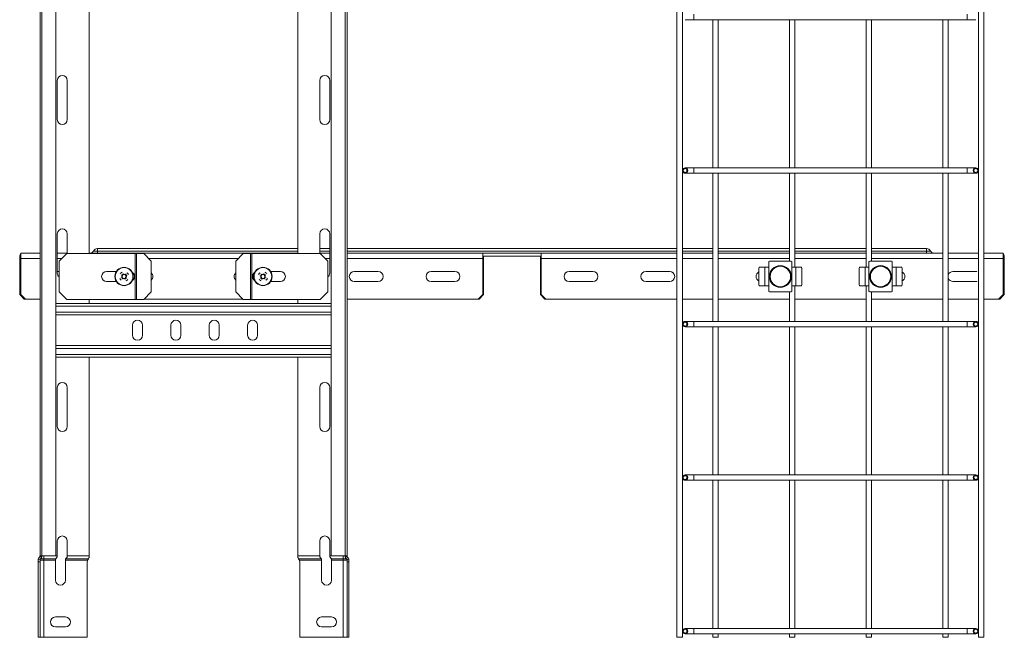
# Model space of a CAD drawing. Header units: millimetres. Extents: x 310 to 2055, y -1075 to 800.
# Tile 16 of 17: x 1414 to 2055, y -87 to 315. Entities that reach past the tile are written whole.
import ezdxf

# ---------------------------------------------------------------- set-up
doc = ezdxf.new("R2010")
doc.units = ezdxf.units.MM
doc.linetypes.add('K5LT32768', pattern=[0])
doc.linetypes.add('K5LT32769', pattern=[0])

msp = doc.modelspace()

# ---------------------------------------------------------------- linework, layer by layer
at = {"color": 7, "linetype": 'K5LT32768', "lineweight": 15}
for p, q in [((1841.89, 518.52), (1841.89, -87.26)), ((1845.39, -87.26), (1845.39, 518.52)), ((2038.39, 518.52), (2038.39, -87.26)), ((2041.89, -87.26), (2041.89, 518.52)), ((1426.89, -34.33), (1426.89, 512.74)), ((1428.02, 512.74), (1428.02, -34.26)), ((1437.12, -34.26), (1437.12, 512.74)), ((1616.67, 512.74), (1616.67, -34.26)), ((1625.77, -34.26), (1625.77, 512.74)), ((1626.89, -34.33), (1626.89, 512.74)), ((1458.89, 162.74), (1458.89, 395.24)), ((1594.89, 162.74), (1594.89, 395.24)), ((1847.14, 314.99), (1852.89, 314.99)), ((1852.89, 314.99), (2030.89, 314.99)), ((1865.14, 314.99), (1865.14, 218.49)), ((1868.64, 218.49), (1868.64, 314.99)), ((1915.14, 314.99), (1915.14, 218.49)), ((1918.64, 218.49), (1918.64, 314.99)), ((1965.14, 314.99), (1965.14, 218.49)), ((1968.64, 218.49), (1968.64, 314.99)), ((2015.14, 314.99), (2015.14, 218.49)), ((2018.64, 218.49), (2018.64, 314.99)), ((2030.89, 314.99), (2036.64, 314.99)), ((1438.14, 275.49), (1438.14, 249.99)), ((1444.64, 249.99), (1444.64, 275.49)), ((1609.14, 249.99), (1609.14, 275.49)), ((1615.64, 275.49), (1615.64, 249.99)), ((1852.89, 218.49), (1847.14, 218.49)), ((2030.89, 218.49), (1852.89, 218.49)), ((2036.64, 218.49), (2030.89, 218.49)), ((1847.14, 214.99), (1852.89, 214.99)), ((1852.89, 214.99), (2030.89, 214.99)), ((1865.14, 214.99), (1865.14, 118.49)), ((1868.64, 118.49), (1868.64, 214.99)), ((1915.14, 214.99), (1915.14, 157.74)), ((1918.64, 153.74), (1918.64, 214.99)), ((1965.14, 214.99), (1965.14, 153.74)), ((1968.64, 157.74), (1968.64, 214.99)), ((2015.14, 214.99), (2015.14, 118.49)), ((2018.64, 118.49), (2018.64, 214.99)), ((2030.89, 214.99), (2036.64, 214.99)), ((1438.14, 175.49), (1438.14, 149.99)), ((1444.64, 162.74), (1444.64, 175.49)), ((1609.14, 162.74), (1609.14, 175.49)), ((1615.64, 175.49), (1615.64, 149.99)), ((1414.39, 162.99), (1426.89, 162.99)), ((1414.39, 159.49), (1414.39, 162.99)), ((1438.14, 162.99), (1444.64, 162.99)), ((1444.29, 162.74), (1439.29, 157.74)), ((1444.29, 162.74), (1488.97, 162.74)), ((1458.89, 162.99), (1594.89, 162.99)), ((1594.89, 165.99), (1464.39, 165.99)), ((1464.39, 165.99), (1464.39, 164.19)), ((1464.39, 164.19), (1464.39, 162.99)), ((1489.82, 162.74), (1488.97, 162.74)), ((1488.97, 162.74), (1488.97, 132.74)), ((1489.82, 162.74), (1489.82, 132.74)), ((1489.82, 162.74), (1494.46, 162.74)), ((1499.4, 157.74), (1494.46, 162.74)), ((1559.33, 162.74), (1554.38, 157.74)), ((1563.96, 162.74), (1559.33, 162.74)), ((1563.96, 132.74), (1563.96, 162.74)), ((1564.81, 162.74), (1563.96, 162.74)), ((1564.81, 132.74), (1564.81, 162.74)), ((1609.49, 162.74), (1564.81, 162.74)), ((1615.64, 165.99), (1609.14, 165.99)), ((1609.14, 162.99), (1615.64, 162.99)), ((1614.49, 157.74), (1609.49, 162.74)), ((1841.89, 165.99), (1626.89, 165.99)), ((1626.89, 162.99), (1715.39, 162.99)), ((1715.39, 162.99), (1715.39, 159.49)), ((1753.39, 162.99), (1715.39, 162.99)), ((1753.39, 160.99), (1715.39, 160.99)), ((1841.89, 162.99), (1753.39, 162.99)), ((1753.39, 159.49), (1753.39, 162.99)), ((1865.14, 165.99), (1845.39, 165.99)), ((1865.14, 162.99), (1845.39, 162.99)), ((1915.14, 165.99), (1868.64, 165.99)), ((1915.14, 162.99), (1868.64, 162.99)), ((1965.14, 165.99), (1918.64, 165.99)), ((1965.14, 162.99), (1918.64, 162.99)), ((2004.39, 165.99), (1968.64, 165.99)), ((2015.14, 162.99), (1968.64, 162.99)), ((2004.39, 165.99), (2004.39, 164.19)), ((2004.39, 164.19), (2004.39, 162.99)), ((2038.39, 162.99), (2018.64, 162.99)), ((2054.39, 162.99), (2041.89, 162.99)), ((2054.39, 162.99), (2054.39, 159.49)), ((1414.1, 159.49), (1413.71, 159.49)), ((1413.71, 135.99), (1413.71, 159.49)), ((1414.1, 135.99), (1414.1, 159.49)), ((1414.39, 159.49), (1414.39, 135.99)), ((1439.29, 157.74), (1439.29, 137.74)), ((1499.4, 157.74), (1499.4, 137.74)), ((1554.38, 137.74), (1554.38, 157.74)), ((1614.49, 137.74), (1614.49, 157.74)), ((1715.39, 135.99), (1715.39, 159.49)), ((1715.85, 159.49), (1715.85, 135.99)), ((1752.93, 135.99), (1752.93, 159.49)), ((1753.39, 159.49), (1753.39, 135.99)), ((1901.65, 157.24), (1901.65, 153.74)), ((1902.15, 157.74), (1916.31, 157.74)), ((1916.81, 157.24), (1916.81, 153.74)), ((1966.97, 153.74), (1966.97, 157.24)), ((1981.63, 157.74), (1967.47, 157.74)), ((1982.13, 157.24), (1982.13, 153.74)), ((2054.39, 135.99), (2054.39, 159.49)), ((2054.68, 159.49), (2055.07, 159.49)), ((2054.68, 159.49), (2054.68, 135.99)), ((2055.07, 159.49), (2055.07, 135.99)), ((1439.29, 150.99), (1438.14, 150.99)), ((1476.6, 150.99), (1470.29, 150.99)), ((1481.19, 149.46), (1480.08, 148.57)), ((1483.36, 148.2), (1482.47, 149.31)), ((1571.31, 149.31), (1570.43, 148.2)), ((1573.71, 148.57), (1572.59, 149.46)), ((1583.49, 150.99), (1577.18, 150.99)), ((1647.14, 150.99), (1631.64, 150.99)), ((1697.14, 150.99), (1681.64, 150.99)), ((1787.14, 150.99), (1771.64, 150.99)), ((1837.14, 150.99), (1821.64, 150.99)), ((1895.3, 153.24), (1895.3, 142.24)), ((1895.71, 153.74), (1899.07, 153.74)), ((1899.07, 153.74), (1899.07, 141.74)), ((1899.07, 153.74), (1901.65, 153.74)), ((1901.65, 153.74), (1901.65, 141.74)), ((1916.81, 153.74), (1916.81, 141.74)), ((1916.81, 153.74), (1919.39, 153.74)), ((1919.39, 153.74), (1919.39, 141.74)), ((1922.76, 153.74), (1919.39, 153.74)), ((1923.17, 153.24), (1923.17, 142.24)), ((1960.62, 142.24), (1960.62, 153.24)), ((1961.03, 153.74), (1964.39, 153.74)), ((1964.39, 141.74), (1964.39, 153.74)), ((1964.39, 153.74), (1966.97, 153.74)), ((1966.97, 141.74), (1966.97, 153.74)), ((1982.13, 141.74), (1982.13, 153.74)), ((1982.13, 153.74), (1984.71, 153.74)), ((1984.71, 141.74), (1984.71, 153.74)), ((1988.08, 153.74), (1984.71, 153.74)), ((1988.49, 142.24), (1988.49, 153.24)), ((2037.14, 150.99), (2021.64, 150.99)), ((1470.29, 144.49), (1476.6, 144.49)), ((1479.93, 147.29), (1480.81, 146.18)), ((1482.09, 146.03), (1483.21, 146.91)), ((1570.58, 146.91), (1571.69, 146.03)), ((1572.97, 146.18), (1573.86, 147.29)), ((1577.18, 144.49), (1583.49, 144.49)), ((1631.64, 144.49), (1647.14, 144.49)), ((1681.64, 144.49), (1697.14, 144.49)), ((1771.64, 144.49), (1787.14, 144.49)), ((1821.64, 144.49), (1837.14, 144.49)), ((1895.71, 141.74), (1899.07, 141.74)), ((1901.65, 141.74), (1899.07, 141.74)), ((1901.65, 138.24), (1901.65, 141.74)), ((1916.81, 141.74), (1916.81, 138.24)), ((1919.39, 141.74), (1916.81, 141.74)), ((1918.64, 118.49), (1918.64, 141.74)), ((1922.76, 141.74), (1919.39, 141.74)), ((1961.03, 141.74), (1964.39, 141.74)), ((1966.97, 141.74), (1964.39, 141.74)), ((1965.14, 141.74), (1965.14, 118.49)), ((1966.97, 138.24), (1966.97, 141.74)), ((1982.13, 138.24), (1982.13, 141.74)), ((1984.71, 141.74), (1982.13, 141.74)), ((1988.08, 141.74), (1984.71, 141.74)), ((2021.64, 144.49), (2037.14, 144.49)), ((1413.71, 135.99), (1414.1, 135.99)), ((1416.65, 132.99), (1413.71, 135.99)), ((1414.1, 135.99), (1417.04, 132.99)), ((1414.39, 135.99), (1417.39, 132.99)), ((1439.29, 137.74), (1444.29, 132.74)), ((1494.46, 132.74), (1499.4, 137.74)), ((1554.38, 137.74), (1559.33, 132.74)), ((1609.49, 132.74), (1614.49, 137.74)), ((1712.39, 132.99), (1715.39, 135.99)), ((1712.91, 132.99), (1715.85, 135.99)), ((1752.93, 135.99), (1755.88, 132.99)), ((1753.39, 135.99), (1756.39, 132.99)), ((1902.15, 137.74), (1916.31, 137.74)), ((1915.14, 137.74), (1915.14, 118.49)), ((1981.63, 137.74), (1967.47, 137.74)), ((1968.64, 118.49), (1968.64, 137.74)), ((2051.39, 132.99), (2054.39, 135.99)), ((2051.74, 132.99), (2054.68, 135.99)), ((2055.07, 135.99), (2052.13, 132.99)), ((2054.68, 135.99), (2055.07, 135.99)), ((1417.04, 132.99), (1416.65, 132.99)), ((1417.39, 132.99), (1417.04, 132.99)), ((1417.39, 132.99), (1426.89, 132.99)), ((1616.67, 130.24), (1437.12, 130.24)), ((1444.29, 132.74), (1488.97, 132.74)), ((1458.89, 130.24), (1458.89, 132.74)), ((1488.97, 132.74), (1489.82, 132.74)), ((1489.82, 132.74), (1494.46, 132.74)), ((1494.7, 132.99), (1559.08, 132.99)), ((1563.96, 132.74), (1559.33, 132.74)), ((1563.96, 132.74), (1564.81, 132.74)), ((1609.49, 132.74), (1564.81, 132.74)), ((1594.89, 130.24), (1594.89, 132.74)), ((1626.89, 132.99), (1712.39, 132.99)), ((1712.91, 132.99), (1712.39, 132.99)), ((1756.39, 132.99), (1755.88, 132.99)), ((1756.39, 132.99), (1841.89, 132.99)), ((1845.39, 132.99), (1865.14, 132.99)), ((1868.64, 132.99), (1915.14, 132.99)), ((1918.64, 132.99), (1965.14, 132.99)), ((1968.64, 132.99), (2015.14, 132.99)), ((2018.64, 132.99), (2038.39, 132.99)), ((2041.89, 132.99), (2051.39, 132.99)), ((2051.74, 132.99), (2051.39, 132.99)), ((2052.13, 132.99), (2051.74, 132.99)), ((1616.67, 122.74), (1437.12, 122.74)), ((1487.14, 115.99), (1487.14, 109.49)), ((1493.64, 109.49), (1493.64, 115.99)), ((1512.14, 115.99), (1512.14, 109.49)), ((1518.64, 109.49), (1518.64, 115.99)), ((1537.14, 115.99), (1537.14, 109.49)), ((1543.64, 109.49), (1543.64, 115.99)), ((1562.14, 115.99), (1562.14, 109.49)), ((1568.64, 109.49), (1568.64, 115.99)), ((1852.89, 118.49), (1847.14, 118.49)), ((2030.89, 118.49), (1852.89, 118.49)), ((2036.64, 118.49), (2030.89, 118.49)), ((1847.14, 114.99), (1852.89, 114.99)), ((1852.89, 114.99), (2030.89, 114.99)), ((1865.14, 114.99), (1865.14, 18.49)), ((1868.64, 18.49), (1868.64, 114.99)), ((1915.14, 114.99), (1915.14, 18.49)), ((1918.64, 18.49), (1918.64, 114.99)), ((1965.14, 114.99), (1965.14, 18.49)), ((1968.64, 18.49), (1968.64, 114.99)), ((2015.14, 114.99), (2015.14, 18.49)), ((2018.64, 18.49), (2018.64, 114.99)), ((2030.89, 114.99), (2036.64, 114.99)), ((1616.67, 102.74), (1437.12, 102.74)), ((1616.67, 95.24), (1437.12, 95.24)), ((1458.89, -34.26), (1458.89, 95.24)), ((1594.89, -34.26), (1594.89, 95.24)), ((1438.14, 75.49), (1438.14, 49.99)), ((1444.64, 49.99), (1444.64, 75.49)), ((1609.14, 49.99), (1609.14, 75.49)), ((1615.64, 75.49), (1615.64, 49.99)), ((1852.89, 18.49), (1847.14, 18.49)), ((1847.14, 14.99), (1852.89, 14.99)), ((2030.89, 18.49), (1852.89, 18.49)), ((1852.89, 14.99), (2030.89, 14.99)), ((1865.14, 14.99), (1865.14, -81.51)), ((1868.64, -81.51), (1868.64, 14.99)), ((1915.14, 14.99), (1915.14, -81.51)), ((1918.64, -81.51), (1918.64, 14.99)), ((1965.14, 14.99), (1965.14, -81.51)), ((1968.64, -81.51), (1968.64, 14.99)), ((2015.14, 14.99), (2015.14, -81.51)), ((2018.64, -81.51), (2018.64, 14.99)), ((2036.64, 18.49), (2030.89, 18.49)), ((2030.89, 14.99), (2036.64, 14.99)), ((1438.14, -24.51), (1438.14, -34.26)), ((1444.64, -34.26), (1444.64, -24.51)), ((1609.14, -34.26), (1609.14, -24.51)), ((1615.64, -24.51), (1615.64, -34.26)), ((1425.69, -36.94), (1425.75, -36.41)), ((1425.69, -38.07), (1425.69, -36.94)), ((1426.89, -38.07), (1425.69, -38.07)), ((1425.69, -38.07), (1425.69, -87.26)), ((1425.75, -36.41), (1427.01, -36.41)), ((1426.79, -34.75), (1426.89, -34.75)), ((1426.89, -34.76), (1426.89, -34.33)), ((1426.89, -34.76), (1428.04, -34.76)), ((1426.89, -36.94), (1426.89, -38.07)), ((1429.29, -36.94), (1426.89, -36.94)), ((1426.89, -87.26), (1426.89, -38.07)), ((1428, -34.26), (1426.9, -34.26)), ((1429.29, -36.05), (1427.29, -36.05)), ((1437.12, -34.26), (1428.02, -34.26)), ((1429.29, -34.26), (1429.29, -36.05)), ((1429.29, -36.05), (1429.29, -36.94)), ((1429.29, -36.05), (1437.18, -36.05)), ((1429.29, -36.94), (1429.29, -87.26)), ((1429.29, -36.94), (1436.94, -36.94)), ((1436.94, -50.01), (1436.94, -36.94)), ((1443.44, -36.94), (1457.95, -36.94)), ((1443.44, -36.94), (1443.44, -50.01)), ((1443.68, -36.05), (1458.54, -36.05)), ((1444.64, -34.26), (1458.89, -34.26)), ((1457.69, -87.26), (1457.69, -38.07)), ((1458.89, -34.26), (1458.89, -34.75)), ((1609.14, -34.26), (1594.89, -34.26)), ((1594.89, -34.26), (1594.89, -34.75)), ((1610.1, -36.05), (1595.24, -36.05)), ((1610.34, -36.94), (1595.83, -36.94)), ((1596.09, -87.26), (1596.09, -38.07)), ((1610.34, -36.94), (1610.34, -50.01)), ((1624.49, -36.05), (1616.6, -36.05)), ((1616.67, -34.26), (1625.77, -34.26)), ((1624.49, -36.94), (1616.84, -36.94)), ((1616.84, -50.01), (1616.84, -36.94)), ((1624.49, -34.26), (1624.49, -36.05)), ((1624.49, -36.05), (1626.49, -36.05)), ((1624.49, -36.05), (1624.49, -36.94)), ((1624.49, -36.94), (1626.89, -36.94)), ((1624.49, -36.94), (1624.49, -87.26)), ((1626.89, -34.76), (1625.74, -34.76)), ((1625.78, -34.26), (1626.89, -34.26)), ((1628.03, -36.41), (1626.77, -36.41)), ((1626.89, -34.76), (1626.89, -34.33)), ((1627, -34.75), (1626.89, -34.75)), ((1626.89, -36.94), (1626.89, -38.07)), ((1626.89, -38.07), (1628.09, -38.07)), ((1626.89, -87.26), (1626.89, -38.07)), ((1628.09, -36.94), (1628.03, -36.41)), ((1628.09, -38.07), (1628.09, -36.94)), ((1628.09, -38.07), (1628.09, -87.26)), ((1436.94, -74.01), (1443.44, -74.01)), ((1616.84, -74.01), (1610.34, -74.01)), ((1443.44, -80.51), (1436.94, -80.51)), ((1610.34, -80.51), (1616.84, -80.51)), ((1852.89, -81.51), (1847.14, -81.51)), ((2030.89, -81.51), (1852.89, -81.51)), ((2036.64, -81.51), (2030.89, -81.51)), ((1425.69, -87.26), (1426.89, -87.26)), ((1429.29, -87.26), (1426.89, -87.26)), ((1457.69, -87.26), (1429.29, -87.26)), ((1596.09, -87.26), (1624.49, -87.26)), ((1624.49, -87.26), (1626.89, -87.26)), ((1628.09, -87.26), (1626.89, -87.26)), ((1845.39, -87.26), (1841.89, -87.26)), ((1847.14, -85.01), (1852.89, -85.01)), ((1852.89, -85.01), (2030.89, -85.01)), ((1865.14, -85.01), (1865.14, -87.26)), ((1868.64, -87.26), (1865.14, -87.26)), ((1868.64, -87.26), (1868.64, -85.01)), ((1915.14, -85.01), (1915.14, -87.26)), ((1918.64, -87.26), (1915.14, -87.26)), ((1918.64, -87.26), (1918.64, -85.01)), ((1965.14, -85.01), (1965.14, -87.26)), ((1968.64, -87.26), (1965.14, -87.26)), ((1968.64, -87.26), (1968.64, -85.01)), ((2015.14, -85.01), (2015.14, -87.26)), ((2018.64, -87.26), (2015.14, -87.26)), ((2018.64, -87.26), (2018.64, -85.01)), ((2030.89, -85.01), (2036.64, -85.01)), ((2041.89, -87.26), (2038.39, -87.26))]:
    msp.add_line(p, q, dxfattribs=at)
at = {"color": 8, "linetype": 'K5LT32769', "lineweight": 15, "true_color": 0x808080}
for p, q in [((1852.89, 318.49), (1852.89, 314.99)), ((2030.89, 318.49), (2030.89, 314.99)), ((1852.89, 218.49), (1852.89, 214.99)), ((2030.89, 218.49), (2030.89, 214.99)), ((1461.64, 164.19), (1464.39, 164.19)), ((1464.39, 164.19), (1594.89, 164.19)), ((1609.14, 164.19), (1615.64, 164.19)), ((1626.89, 164.19), (1841.89, 164.19)), ((1845.39, 164.19), (1865.14, 164.19)), ((1868.64, 164.19), (1915.14, 164.19)), ((1918.64, 164.19), (1965.14, 164.19)), ((1968.64, 164.19), (2004.39, 164.19)), ((2004.39, 164.19), (2007.14, 164.19)), ((1414.1, 159.49), (1414.39, 159.49)), ((1414.39, 159.49), (1426.89, 159.49)), ((1438.14, 159.49), (1441.04, 159.49)), ((1497.67, 159.49), (1556.11, 159.49)), ((1612.74, 159.49), (1615.64, 159.49)), ((1626.89, 159.49), (1715.39, 159.49)), ((1715.39, 159.49), (1715.85, 159.49)), ((1752.93, 159.49), (1753.39, 159.49)), ((1753.39, 159.49), (1841.89, 159.49)), ((1845.39, 159.49), (1865.14, 159.49)), ((1868.64, 159.49), (1915.14, 159.49)), ((1918.64, 159.49), (1965.14, 159.49)), ((1968.64, 159.49), (2015.14, 159.49)), ((2018.64, 159.49), (2038.39, 159.49)), ((2041.89, 159.49), (2054.39, 159.49)), ((2054.39, 159.49), (2054.68, 159.49)), ((1616.67, 128.44), (1437.12, 128.44)), ((1616.67, 124.54), (1437.12, 124.54)), ((1852.89, 118.49), (1852.89, 114.99)), ((2030.89, 118.49), (2030.89, 114.99)), ((1616.67, 100.94), (1437.12, 100.94)), ((1616.67, 97.04), (1437.12, 97.04)), ((1852.89, 18.49), (1852.89, 14.99)), ((2030.89, 18.49), (2030.89, 14.99)), ((1437.12, -34.26), (1438.14, -34.26)), ((1616.67, -34.26), (1615.64, -34.26)), ((1852.89, -81.51), (1852.89, -85.01)), ((2030.89, -81.51), (2030.89, -85.01))]:
    msp.add_line(p, q, dxfattribs=at)
at = {"color": 7, "linetype": 'K5LT32768', "const_width": 0.15}
for points in [[(1479.16, 149.72), (1479.3, 149.56), (1479.43, 149.39), (1479.57, 149.22), (1479.7, 149.04), (1479.84, 148.87), (1479.98, 148.7), (1480.12, 148.52), (1480.25, 148.35)], [(1481.37, 149.23), (1481.23, 149.41), (1481.09, 149.58), (1480.95, 149.75), (1480.82, 149.93), (1480.68, 150.1), (1480.55, 150.27), (1480.41, 150.44), (1480.28, 150.61)], [(1483.62, 150.22), (1483.46, 150.09), (1483.29, 149.95), (1483.12, 149.82), (1482.94, 149.68), (1482.77, 149.54), (1482.6, 149.41), (1482.42, 149.27), (1482.25, 149.13)], [(1483.13, 148.02), (1483.31, 148.16), (1483.48, 148.29), (1483.65, 148.43), (1483.83, 148.57), (1484, 148.7), (1484.17, 148.84), (1484.34, 148.97), (1484.51, 149.11)], [(1569.28, 149.11), (1569.45, 148.97), (1569.61, 148.84), (1569.79, 148.7), (1569.96, 148.57), (1570.13, 148.43), (1570.3, 148.29), (1570.48, 148.16), (1570.65, 148.02)], [(1571.53, 149.13), (1571.36, 149.27), (1571.19, 149.41), (1571.01, 149.54), (1570.84, 149.68), (1570.67, 149.82), (1570.5, 149.95), (1570.33, 150.09), (1570.16, 150.22)], [(1573.51, 150.61), (1573.37, 150.44), (1573.24, 150.27), (1573.1, 150.1), (1572.97, 149.93), (1572.83, 149.75), (1572.69, 149.58), (1572.55, 149.41), (1572.42, 149.23)], [(1573.53, 148.35), (1573.67, 148.52), (1573.8, 148.7), (1573.94, 148.87), (1574.08, 149.04), (1574.22, 149.22), (1574.35, 149.39), (1574.48, 149.56), (1574.62, 149.72)], [(2038.39, 150.74), (2038.25, 150.8), (2037.14, 150.99)], [(1480.15, 147.47), (1479.98, 147.33), (1479.8, 147.19), (1479.63, 147.05), (1479.46, 146.92), (1479.29, 146.78), (1479.11, 146.65), (1478.95, 146.51), (1478.78, 146.38)], [(1479.66, 145.27), (1479.83, 145.4), (1480, 145.53), (1480.17, 145.67), (1480.34, 145.8), (1480.51, 145.94), (1480.69, 146.08), (1480.86, 146.22), (1481.03, 146.36)], [(1481.92, 146.25), (1482.05, 146.08), (1482.19, 145.9), (1482.33, 145.73), (1482.47, 145.56), (1482.6, 145.39), (1482.74, 145.22), (1482.87, 145.05), (1483.01, 144.88)], [(1484.12, 145.76), (1483.98, 145.93), (1483.85, 146.1), (1483.72, 146.27), (1483.58, 146.44), (1483.44, 146.61), (1483.3, 146.79), (1483.17, 146.96), (1483.03, 147.13)], [(1570.75, 147.13), (1570.62, 146.96), (1570.48, 146.79), (1570.34, 146.61), (1570.2, 146.44), (1570.07, 146.27), (1569.93, 146.1), (1569.8, 145.93), (1569.66, 145.76)], [(1570.78, 144.88), (1570.91, 145.05), (1571.05, 145.22), (1571.18, 145.39), (1571.32, 145.56), (1571.45, 145.73), (1571.59, 145.9), (1571.73, 146.08), (1571.87, 146.25)], [(1572.75, 146.36), (1572.92, 146.22), (1573.1, 146.08), (1573.27, 145.94), (1573.44, 145.8), (1573.62, 145.67), (1573.79, 145.53), (1573.96, 145.4), (1574.12, 145.27)], [(1575.01, 146.38), (1574.84, 146.51), (1574.67, 146.65), (1574.5, 146.78), (1574.33, 146.92), (1574.15, 147.05), (1573.98, 147.19), (1573.81, 147.33), (1573.63, 147.47)], [(2037.14, 144.49), (2038.25, 144.69), (2038.39, 144.74)]]:
    msp.add_lwpolyline(points, dxfattribs=at)
at = {"color": 8, "linetype": 'K5LT32769', "true_color": 0x808080, "const_width": 0.15}
for points in [[(1487.87, 149.73), (1488, 149.25), (1488.17, 147.74)], [(1488.17, 147.74), (1488, 146.24), (1487.87, 145.76)]]:
    msp.add_lwpolyline(points, dxfattribs=at)
at = {"color": 7, "linetype": 'K5LT32768', "lineweight": 15}
for centre, radius in [((1847.14, 216.74), 1.75), ((2036.64, 216.74), 1.75), ((1847.14, 216.74), 1.25), ((2036.64, 216.74), 1.25), ((1909.23, 147.74), 7.1), ((1909.23, 147.74), 6.64), ((1974.55, 147.74), 7.1), ((1974.55, 147.74), 6.64), ((1481.64, 147.74), 6), ((1481.64, 147.74), 5.77), ((1572.14, 147.74), 6), ((1572.14, 147.74), 5.77), ((1847.14, 116.74), 1.75), ((1847.14, 116.74), 1.25), ((2036.64, 116.74), 1.75), ((2036.64, 116.74), 1.25), ((1847.14, 16.74), 1.75), ((1847.14, 16.74), 1.25), ((2036.64, 16.74), 1.75), ((2036.64, 16.74), 1.25), ((1847.14, -83.26), 1.75), ((1847.14, -83.26), 1.25), ((2036.64, -83.26), 1.75), ((2036.64, -83.26), 1.25)]:
    msp.add_circle(centre, radius, dxfattribs=at)
for centre, radius, start, end in [((1441.39, 275.49), 3.25, 0, 180), ((1612.39, 275.49), 3.25, 0, 180), ((1441.39, 249.99), 3.25, 180, 0), ((1612.39, 249.99), 3.25, 180, 0), ((1441.39, 175.49), 3.25, 0, 180), ((1612.39, 175.49), 3.25, 0, 180), ((1418.71, 160.33), 5.07, 148.37123, 189.55744), ((1416.24, 159.85), 2.17, 148.3698, 189.55887), ((1459.81, 164.99), 2, 270, 336.42182), ((1464.39, 162.99), 3, 90, 156.42182), ((1717.99, 159.85), 2.17, 148.37071, 189.55843), ((1750.79, 159.85), 2.17, 350.44154, 31.62924), ((2004.39, 162.99), 3, 23.57818, 90), ((2008.97, 164.99), 2, 203.57818, 270), ((2050.08, 160.33), 5.07, 350.44048, 31.63086), ((2052.54, 159.85), 2.17, 350.44013, 31.6312), ((1902.15, 157.24), 0.5, 90, 180), ((1916.31, 157.24), 0.5, 0, 90), ((1967.47, 157.24), 0.5, 90, 180), ((1981.63, 157.24), 0.5, 0, 90), ((1441.39, 149.99), 3.25, 180, 229.74776), ((1470.29, 147.74), 3.25, 90, 270), ((1493.46, 132.83), 22.13, 126.55643, 130.23332), ((1481.64, 147.74), 1.51, 156.35373, 190.43593), ((1481.64, 147.74), 1.28, 162.06911, 184.72055), ((1481.64, 147.74), 1.28, 184.72055, 252.06911), ((1481.64, 147.74), 1.28, 94.72055, 162.06911), ((1481.64, 147.74), 1.51, 66.35373, 100.43593), ((1481.64, 147.74), 1.28, 72.06911, 94.72055), ((1481.64, 147.74), 1.28, 4.72055, 72.06911), ((1481.64, 147.74), 1.28, 342.06911, 4.72055), ((1481.64, 147.74), 1.51, 336.35373, 10.43593), ((1466.73, 135.93), 22.13, 36.55595, 40.23346), ((1485.29, 147.74), 3.25, 300.70665, 59.29335), ((1497.14, 147.74), 3.25, 314.12664, 45.87336), ((1556.64, 147.74), 3.25, 134.12664, 225.87336), ((1568.49, 147.74), 3.25, 120.70665, 239.29335), ((1587.07, 135.92), 22.15, 139.76802, 143.44257), ((1572.14, 147.74), 1.51, 169.56407, 203.64627), ((1572.14, 147.74), 1.28, 175.27945, 197.93089), ((1572.14, 147.74), 1.28, 107.93089, 175.27945), ((1572.14, 147.74), 1.51, 79.56407, 113.64627), ((1572.14, 147.74), 1.28, 85.27945, 107.93089), ((1572.14, 147.74), 1.28, 17.93089, 85.27945), ((1572.14, 147.74), 1.28, 287.93089, 355.27945), ((1572.14, 147.74), 1.28, 355.27945, 17.93089), ((1560.31, 132.82), 22.15, 49.76801, 53.44224), ((1572.14, 147.74), 1.51, 349.56407, 23.64627), ((1583.49, 147.74), 3.25, 270, 90), ((1612.39, 149.99), 3.25, 310.25224, 0), ((1631.64, 147.74), 3.25, 90, 270), ((1647.14, 147.74), 3.25, 270, 90), ((1681.64, 147.74), 3.25, 90, 270), ((1697.14, 147.74), 3.25, 270, 90), ((1771.64, 147.74), 3.25, 90, 270), ((1787.14, 147.74), 3.25, 270, 90), ((1821.64, 147.74), 3.25, 90, 270), ((1837.14, 147.74), 3.25, 270, 90), ((1896.64, 147.74), 3.25, 114.42579, 245.57421), ((1895.76, 153.28), 0.462, 96.24234, 185.11266), ((1922.71, 153.28), 0.462, 354.88734, 83.75766), ((1961.08, 153.28), 0.462, 96.24313, 185.11187), ((1988.03, 153.28), 0.462, 354.88654, 83.75846), ((1987.14, 147.74), 3.25, 294.42579, 65.57421), ((2021.64, 147.74), 3.25, 90, 157.38014), ((1496.56, 159.56), 22.13, 216.55654, 220.23287), ((1481.64, 147.74), 1.51, 246.35373, 280.43593), ((1481.64, 147.74), 1.28, 252.06911, 274.72055), ((1481.64, 147.74), 1.28, 274.72055, 342.06911), ((1469.82, 162.66), 22.13, 306.55656, 310.23319), ((1583.96, 162.66), 22.14, 229.76749, 233.44276), ((1572.14, 147.74), 1.28, 197.93089, 265.27945), ((1572.14, 147.74), 1.51, 259.56407, 293.64627), ((1572.14, 147.74), 1.28, 265.27945, 287.93089), ((1557.22, 159.57), 22.14, 319.7672, 323.44245), ((1895.76, 142.2), 0.462, 174.88735, 263.75776), ((1922.71, 142.2), 0.462, 276.24224, 5.11265), ((1961.08, 142.2), 0.462, 174.88815, 263.75696), ((1988.03, 142.2), 0.462, 276.24144, 5.11345), ((2021.64, 147.74), 3.25, 202.61986, 270), ((1902.15, 138.24), 0.5, 180, 270), ((1916.31, 138.24), 0.5, 270, 0), ((1967.47, 138.24), 0.5, 180, 270), ((1981.63, 138.24), 0.5, 270, 0), ((1490.39, 115.99), 3.25, 0, 180), ((1515.39, 115.99), 3.25, 0, 180), ((1540.39, 115.99), 3.25, 0, 180), ((1565.39, 115.99), 3.25, 0, 180), ((1490.39, 109.49), 3.25, 180, 0), ((1515.39, 109.49), 3.25, 180, 0), ((1540.39, 109.49), 3.25, 180, 0), ((1565.39, 109.49), 3.25, 180, 0), ((1441.39, 75.49), 3.25, 0, 180), ((1612.39, 75.49), 3.25, 0, 180), ((1441.39, 49.99), 3.25, 180, 0), ((1612.39, 49.99), 3.25, 180, 0), ((1441.39, -24.51), 3.25, 0, 180), ((1612.39, -24.51), 3.25, 0, 180), ((1425.69, -34.26), 1.2, 335.77468, 0), ((1460.29, -38.07), 2.6, 154.19612, 180), ((1593.49, -38.07), 2.6, 0, 25.80388), ((1628.09, -34.26), 1.2, 180, 204.22532), ((1440.19, -50.01), 3.25, 180, 0), ((1613.59, -50.01), 3.25, 180, 0), ((1436.94, -77.26), 3.25, 90, 270), ((1443.44, -77.26), 3.25, 270, 90), ((1610.34, -77.26), 3.25, 90, 270), ((1616.84, -77.26), 3.25, 270, 90)]:
    msp.add_arc(centre, radius, start, end, dxfattribs=at)
at = {"color": 8, "linetype": 'K5LT32769', "lineweight": 15, "true_color": 0x808080}
msp.add_arc((1572.14, 147.74), 6.53, 162.32449, 197.67551, dxfattribs=at)
at = {"color": 7, "linetype": 'K5LT32768', "lineweight": 15}
for points, knots in [([(1425.75, -36.41), (1425.8, -36.23), (1425.91, -35.88), (1426.2, -35.43), (1426.43, -35.22), (1426.49, -35.15)], [0, 0, 0, 0, 0.415395, 0.827761, 1, 1, 1, 1]), ([(1426.49, -35.15), (1426.58, -35.06), (1426.7, -34.93), (1426.77, -34.78), (1426.79, -34.75)], [0, 0, 0, 0, 0.782751, 1, 1, 1, 1]), ([(1426.89, -34.33), (1426.89, -34.31), (1426.89, -34.26), (1426.9, -34.26), (1426.9, -34.26)], [0, 0, 0, 0, 0.614502, 1, 1, 1, 1]), ([(1427.01, -36.41), (1426.96, -36.54), (1426.9, -36.71), (1426.89, -36.9), (1426.89, -36.94)], [0, 0, 0, 0, 0.779153, 1, 1, 1, 1]), ([(1427.29, -36.05), (1427.2, -36.14), (1427.09, -36.26), (1427.03, -36.39), (1427.01, -36.41)], [0, 0, 0, 0, 0.795491, 1, 1, 1, 1]), ([(1428.04, -34.76), (1427.97, -34.98), (1427.83, -35.43), (1427.52, -35.83), (1427.33, -36.01), (1427.29, -36.05)], [0, 0, 0, 0, 0.450589, 0.898479, 1, 1, 1, 1]), ([(1428.09, -34.26), (1428.09, -34.26), (1428.09, -34.27), (1428.09, -34.36), (1428.08, -34.49), (1428.06, -34.63), (1428.05, -34.72), (1428.04, -34.76)], [0, 0, 0, 0, 0.214006, 0.428023, 0.641622, 0.85362, 1, 1, 1, 1]), ([(1436.94, -36.94), (1436.95, -36.82), (1436.96, -36.58), (1437.06, -36.27), (1437.14, -36.12), (1437.18, -36.05)], [0, 0, 0, 0, 0.346328, 0.691473, 1, 1, 1, 1]), ([(1437.18, -36.05), (1437.25, -35.93), (1437.35, -35.78), (1437.51, -35.63), (1437.54, -35.6)], [0, 0, 0, 0, 0.771666, 1, 1, 1, 1]), ([(1437.54, -35.6), (1437.68, -35.45), (1437.92, -35.19), (1438.11, -34.7), (1438.13, -34.39), (1438.14, -34.26)], [0, 0, 0, 0, 0.407022, 0.75165, 1, 1, 1, 1]), ([(1443.68, -36.05), (1443.63, -36.14), (1443.53, -36.34), (1443.45, -36.67), (1443.44, -36.88), (1443.44, -36.94)], [0, 0, 0, 0, 0.406589, 0.815328, 1, 1, 1, 1]), ([(1444.04, -35.6), (1443.93, -35.72), (1443.79, -35.87), (1443.7, -36.01), (1443.68, -36.05)], [0, 0, 0, 0, 0.771593, 1, 1, 1, 1]), ([(1444.64, -34.26), (1444.63, -34.43), (1444.59, -34.78), (1444.37, -35.25), (1444.15, -35.48), (1444.04, -35.6)], [0, 0, 0, 0, 0.333665, 0.666035, 1, 1, 1, 1]), ([(1457.95, -36.94), (1458.03, -36.79), (1458.14, -36.6), (1458.26, -36.45), (1458.29, -36.41)], [0, 0, 0, 0, 0.77901, 1, 1, 1, 1]), ([(1458.29, -36.41), (1458.34, -36.36), (1458.44, -36.23), (1458.51, -36.11), (1458.54, -36.05)], [0, 0, 0, 0, 0.438592, 1, 1, 1, 1]), ([(1458.54, -36.05), (1458.63, -35.87), (1458.8, -35.54), (1458.89, -35.06), (1458.89, -34.8), (1458.89, -34.75)], [0, 0, 0, 0, 0.489498, 0.908793, 1, 1, 1, 1]), ([(1595.24, -36.05), (1595.15, -35.87), (1594.99, -35.54), (1594.9, -35.06), (1594.89, -34.8), (1594.89, -34.75)], [0, 0, 0, 0, 0.489499, 0.908793, 1, 1, 1, 1]), ([(1595.49, -36.41), (1595.45, -36.36), (1595.35, -36.23), (1595.28, -36.11), (1595.24, -36.05)], [0, 0, 0, 0, 0.438598, 1, 1, 1, 1]), ([(1595.83, -36.94), (1595.75, -36.79), (1595.65, -36.6), (1595.52, -36.45), (1595.49, -36.41)], [0, 0, 0, 0, 0.779009, 1, 1, 1, 1]), ([(1609.14, -34.26), (1609.16, -34.43), (1609.19, -34.78), (1609.41, -35.25), (1609.63, -35.48), (1609.74, -35.6)], [0, 0, 0, 0, 0.333665, 0.666038, 1, 1, 1, 1]), ([(1609.74, -35.6), (1609.85, -35.72), (1610, -35.87), (1610.08, -36.01), (1610.1, -36.05)], [0, 0, 0, 0, 0.77159, 1, 1, 1, 1]), ([(1610.1, -36.05), (1610.15, -36.14), (1610.25, -36.34), (1610.33, -36.67), (1610.34, -36.88), (1610.34, -36.94)], [0, 0, 0, 0, 0.406588, 0.815328, 1, 1, 1, 1]), ([(1616.24, -35.6), (1616.11, -35.45), (1615.86, -35.19), (1615.67, -34.7), (1615.65, -34.39), (1615.64, -34.26)], [0, 0, 0, 0, 0.407023, 0.751651, 1, 1, 1, 1]), ([(1616.6, -36.05), (1616.53, -35.93), (1616.43, -35.78), (1616.28, -35.63), (1616.24, -35.6)], [0, 0, 0, 0, 0.771661, 1, 1, 1, 1]), ([(1616.84, -36.94), (1616.83, -36.82), (1616.82, -36.58), (1616.72, -36.27), (1616.64, -36.12), (1616.6, -36.05)], [0, 0, 0, 0, 0.34633, 0.691474, 1, 1, 1, 1]), ([(1625.69, -34.26), (1625.69, -34.26), (1625.69, -34.27), (1625.69, -34.36), (1625.7, -34.49), (1625.72, -34.63), (1625.74, -34.72), (1625.74, -34.76)], [0, 0, 0, 0, 0.214007, 0.428025, 0.641625, 0.853625, 1, 1, 1, 1]), ([(1625.74, -34.76), (1625.81, -34.98), (1625.95, -35.43), (1626.26, -35.83), (1626.46, -36.01), (1626.49, -36.05)], [0, 0, 0, 0, 0.450593, 0.898485, 1, 1, 1, 1]), ([(1626.49, -36.05), (1626.58, -36.14), (1626.69, -36.26), (1626.75, -36.39), (1626.77, -36.41)], [0, 0, 0, 0, 0.795507, 1, 1, 1, 1]), ([(1626.77, -36.41), (1626.82, -36.54), (1626.88, -36.71), (1626.89, -36.9), (1626.89, -36.94)], [0, 0, 0, 0, 0.779155, 1, 1, 1, 1]), ([(1626.89, -34.33), (1626.89, -34.31), (1626.89, -34.26), (1626.89, -34.26), (1626.89, -34.26)], [0, 0, 0, 0, 0.614501, 1, 1, 1, 1]), ([(1627.29, -35.15), (1627.2, -35.06), (1627.08, -34.93), (1627.01, -34.78), (1627, -34.75)], [0, 0, 0, 0, 0.782751, 1, 1, 1, 1]), ([(1628.03, -36.41), (1627.98, -36.23), (1627.88, -35.88), (1627.58, -35.43), (1627.36, -35.22), (1627.29, -35.15)], [0, 0, 0, 0, 0.415395, 0.82777, 1, 1, 1, 1])]:
    msp.add_open_spline(points, degree=3, knots=knots, dxfattribs=at)

doc.saveas('drawing.dxf')
